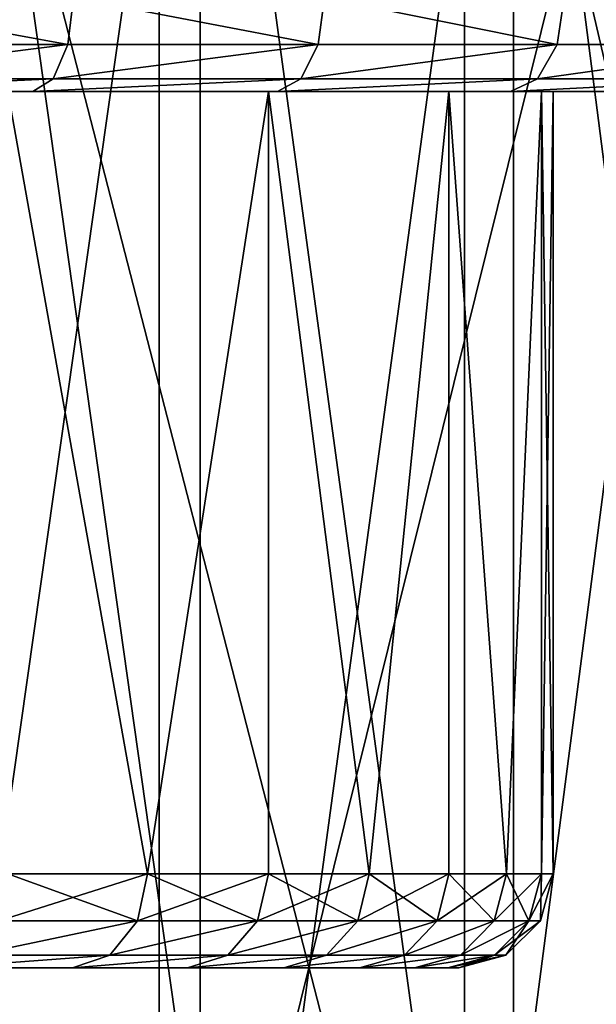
# Model space of a CAD drawing. Extents: x 2 to 502, y 1 to 119.
# Tile 22 of 76: x 211 to 217, y 16 to 26. Entities that reach past the tile are written whole.
import ezdxf

# ---------------------------------------------------------------- set-up
doc = ezdxf.new("R2010")
doc.units = 0
doc.header["$LTSCALE"] = 25.4
doc.layers.get('0').update_dxf_attribs({"color": 13, "linetype": 'CONTINUOUS'})

# ---------------------------------------------------------------- blocks, each defined once
blk = doc.blocks.new('SUNSET-A-7653_STL')
at = {"color": 250}
mesh = blk.add_polyface(dxfattribs=at)
corners = [(212.422, 31.889, 341.138), (206.408, 9.489, 343.444), (206.408, 31.889, 343.444), (212.422, 9.489, 341.138)]
mesh.append_faces([[corners[k] for k in face] for face in [(0, 1, 2), (1, 0, 3)]], dxfattribs={"vtx0": -1, "color": 250})
mesh = blk.add_polyface(dxfattribs=at)
corners = [(212.856, 31.889, 342.039), (206.687, 31.889, 344.404), (209.82, 10.489, 343.349)]
mesh.append_faces([[corners[k] for k in face] for face in [(0, 1, 2)]], dxfattribs={"color": 250})
mesh = blk.add_polyface(dxfattribs=at)
corners = [(212.856, 31.889, 342.039), (209.82, 10.489, 343.349), (212.856, 10.489, 342.039)]
mesh.append_faces([[corners[k] for k in face] for face in [(0, 1, 2)]], dxfattribs={"color": 250})
mesh = blk.add_polyface(dxfattribs=at)
corners = [(215.661, 9.489, 272.615), (209.891, 31.889, 269.752), (209.891, 9.489, 269.752), (215.661, 31.889, 272.615)]
mesh.append_faces([[corners[k] for k in face] for face in [(0, 1, 2), (1, 0, 3)]], dxfattribs={"vtx0": -1, "color": 250})
mesh = blk.add_polyface(dxfattribs=at)
corners = [(216.178, 31.889, 271.759), (213.279, 10.489, 270.169), (210.26, 31.889, 268.823)]
mesh.append_faces([[corners[k] for k in face] for face in [(0, 1, 2)]], dxfattribs={"color": 250})
mesh = blk.add_polyface(dxfattribs=at)
corners = [(213.279, 10.489, 270.169), (210.26, 10.489, 268.823), (210.26, 31.889, 268.823)]
mesh.append_faces([[corners[k] for k in face] for face in [(0, 1, 2)]], dxfattribs={"color": 250})
mesh = blk.add_polyface(dxfattribs=at)
corners = [(217.975, 31.889, 337.873), (212.422, 9.489, 341.138), (212.422, 31.889, 341.138), (217.975, 9.489, 337.873)]
mesh.append_faces([[corners[k] for k in face] for face in [(0, 1, 2), (1, 0, 3)]], dxfattribs={"vtx0": -1, "color": 250})
mesh = blk.add_polyface(dxfattribs=at)
corners = [(215.773, 10.489, 340.482), (212.856, 31.889, 342.039), (212.856, 10.489, 342.039)]
mesh.append_faces([[corners[k] for k in face] for face in [(0, 1, 2)]], dxfattribs={"color": 250})
mesh = blk.add_polyface(dxfattribs=at)
corners = [(218.551, 31.889, 338.69), (212.856, 31.889, 342.039), (215.773, 10.489, 340.482)]
mesh.append_faces([[corners[k] for k in face] for face in [(0, 1, 2)]], dxfattribs={"color": 250})
mesh = blk.add_polyface(dxfattribs=at)
corners = [(216.178, 10.489, 271.759), (213.279, 10.489, 270.169), (216.178, 31.889, 271.759)]
mesh.append_faces([[corners[k] for k in face] for face in [(0, 1, 2)]], dxfattribs={"color": 250})
mesh = blk.add_polyface(dxfattribs=at)
corners = [(220.881, 9.489, 276.389), (215.661, 31.889, 272.615), (215.661, 9.489, 272.615), (220.881, 31.889, 276.389)]
mesh.append_faces([[corners[k] for k in face] for face in [(0, 1, 2), (1, 0, 3)]], dxfattribs={"vtx0": -1, "color": 250})
mesh = blk.add_polyface(dxfattribs=at)
corners = [(218.551, 31.889, 338.69), (215.773, 10.489, 340.482), (218.551, 10.489, 338.69)]
mesh.append_faces([[corners[k] for k in face] for face in [(0, 1, 2)]], dxfattribs={"color": 250})
mesh = blk.add_polyface(dxfattribs=at)
corners = [(221.531, 31.889, 275.629), (218.934, 10.489, 273.584), (216.178, 31.889, 271.759)]
mesh.append_faces([[corners[k] for k in face] for face in [(0, 1, 2)]], dxfattribs={"color": 250})
mesh = blk.add_polyface(dxfattribs=at)
corners = [(218.934, 10.489, 273.584), (216.178, 10.489, 271.759), (216.178, 31.889, 271.759)]
mesh.append_faces([[corners[k] for k in face] for face in [(0, 1, 2)]], dxfattribs={"color": 250})
at = {"color": 0}
mesh = blk.add_polyface(dxfattribs=at)
corners = [(211.454, 25.689, 339.623), (208.744, 26.189, 340.923), (208.697, 25.689, 340.798), (211.512, 26.189, 339.744)]
mesh.append_faces([[corners[k] for k in face] for face in [(0, 1, 2), (1, 0, 3)]], dxfattribs={"vtx0": -1, "color": 0})
mesh = blk.add_polyface(dxfattribs=at)
corners = [(208.744, 26.189, 271.077), (211.454, 25.689, 272.377), (208.697, 25.689, 271.202), (211.512, 26.189, 272.256)]
mesh.append_faces([[corners[k] for k in face] for face in [(0, 1, 2), (1, 0, 3)]], dxfattribs={"vtx0": -1, "color": 0})
mesh = blk.add_polyface(dxfattribs=at)
corners = [(214.108, 25.689, 338.23), (211.512, 26.189, 339.744), (211.454, 25.689, 339.623), (214.175, 26.189, 338.346)]
mesh.append_faces([[corners[k] for k in face] for face in [(0, 1, 2), (1, 0, 3)]], dxfattribs={"vtx0": -1, "color": 0})
mesh = blk.add_polyface(dxfattribs=at)
corners = [(211.512, 26.189, 272.256), (214.108, 25.689, 273.77), (211.454, 25.689, 272.377), (214.175, 26.189, 273.654)]
mesh.append_faces([[corners[k] for k in face] for face in [(0, 1, 2), (1, 0, 3)]], dxfattribs={"vtx0": -1, "color": 0})
mesh = blk.add_polyface(dxfattribs=at)
corners = [(216.641, 25.689, 336.628), (214.175, 26.189, 338.346), (214.108, 25.689, 338.23), (216.717, 26.189, 336.738)]
mesh.append_faces([[corners[k] for k in face] for face in [(0, 1, 2), (1, 0, 3)]], dxfattribs={"vtx0": -1, "color": 0})
mesh = blk.add_polyface(dxfattribs=at)
corners = [(214.175, 26.189, 273.654), (216.641, 25.689, 275.372), (214.108, 25.689, 273.77), (216.717, 26.189, 275.262)]
mesh.append_faces([[corners[k] for k in face] for face in [(0, 1, 2), (1, 0, 3)]], dxfattribs={"vtx0": -1, "color": 0})
mesh = blk.add_polyface(dxfattribs=at)
corners = [(219.037, 25.689, 334.828), (216.717, 26.189, 336.738), (216.641, 25.689, 336.628), (219.122, 26.189, 334.931)]
mesh.append_faces([[corners[k] for k in face] for face in [(0, 1, 2), (1, 0, 3)]], dxfattribs={"vtx0": -1, "color": 0})
mesh = blk.add_polyface(dxfattribs=at)
corners = [(216.717, 26.189, 275.262), (219.037, 25.689, 277.172), (216.641, 25.689, 275.372), (219.122, 26.189, 277.069)]
mesh.append_faces([[corners[k] for k in face] for face in [(0, 1, 2), (1, 0, 3)]], dxfattribs={"vtx0": -1, "color": 0})
mesh = blk.add_polyface(dxfattribs=at)
corners = [(211.454, 25.689, 339.623), (208.567, 25.323, 340.455), (211.297, 25.323, 339.292), (208.697, 25.689, 340.798)]
mesh.append_faces([[corners[k] for k in face] for face in [(0, 1, 2), (1, 0, 3)]], dxfattribs={"vtx0": -1, "color": 0})
mesh = blk.add_polyface(dxfattribs=at)
corners = [(211.454, 25.689, 272.377), (208.567, 25.323, 271.545), (208.697, 25.689, 271.202), (211.297, 25.323, 272.708)]
mesh.append_faces([[corners[k] for k in face] for face in [(0, 1, 2), (1, 0, 3)]], dxfattribs={"vtx0": -1, "color": 0})
mesh = blk.add_polyface(dxfattribs=at)
corners = [(214.108, 25.689, 338.23), (211.297, 25.323, 339.292), (213.925, 25.323, 337.913), (211.454, 25.689, 339.623)]
mesh.append_faces([[corners[k] for k in face] for face in [(0, 1, 2), (1, 0, 3)]], dxfattribs={"vtx0": -1, "color": 0})
mesh = blk.add_polyface(dxfattribs=at)
corners = [(214.108, 25.689, 273.77), (211.297, 25.323, 272.708), (211.454, 25.689, 272.377), (213.925, 25.323, 274.087)]
mesh.append_faces([[corners[k] for k in face] for face in [(0, 1, 2), (1, 0, 3)]], dxfattribs={"vtx0": -1, "color": 0})
mesh = blk.add_polyface(dxfattribs=at)
corners = [(216.641, 25.689, 336.628), (213.925, 25.323, 337.913), (216.433, 25.323, 336.327), (214.108, 25.689, 338.23)]
mesh.append_faces([[corners[k] for k in face] for face in [(0, 1, 2), (1, 0, 3)]], dxfattribs={"vtx0": -1, "color": 0})
mesh = blk.add_polyface(dxfattribs=at)
corners = [(216.641, 25.689, 275.372), (213.925, 25.323, 274.087), (214.108, 25.689, 273.77), (216.433, 25.323, 275.673)]
mesh.append_faces([[corners[k] for k in face] for face in [(0, 1, 2), (1, 0, 3)]], dxfattribs={"vtx0": -1, "color": 0})
mesh = blk.add_polyface(dxfattribs=at)
corners = [(219.037, 25.689, 334.828), (216.433, 25.323, 336.327), (218.806, 25.323, 334.544), (216.641, 25.689, 336.628)]
mesh.append_faces([[corners[k] for k in face] for face in [(0, 1, 2), (1, 0, 3)]], dxfattribs={"vtx0": -1, "color": 0})
mesh = blk.add_polyface(dxfattribs=at)
corners = [(219.037, 25.689, 277.172), (216.433, 25.323, 275.673), (216.641, 25.689, 275.372), (218.806, 25.323, 277.456)]
mesh.append_faces([[corners[k] for k in face] for face in [(0, 1, 2), (1, 0, 3)]], dxfattribs={"vtx0": -1, "color": 0})
mesh = blk.add_polyface(dxfattribs=at)
corners = [(211.297, 25.323, 339.292), (208.39, 25.189, 339.988), (211.083, 25.189, 338.84), (208.567, 25.323, 340.455)]
mesh.append_faces([[corners[k] for k in face] for face in [(0, 1, 2), (1, 0, 3)]], dxfattribs={"vtx0": -1, "color": 0})
mesh = blk.add_polyface(dxfattribs=at)
corners = [(211.297, 25.323, 272.708), (208.39, 25.189, 272.012), (208.567, 25.323, 271.545), (211.083, 25.189, 273.16)]
mesh.append_faces([[corners[k] for k in face] for face in [(0, 1, 2), (1, 0, 3)]], dxfattribs={"vtx0": -1, "color": 0})
mesh = blk.add_polyface(dxfattribs=at)
corners = [(213.925, 25.323, 337.913), (211.083, 25.189, 338.84), (213.675, 25.189, 337.48), (211.297, 25.323, 339.292)]
mesh.append_faces([[corners[k] for k in face] for face in [(0, 1, 2), (1, 0, 3)]], dxfattribs={"vtx0": -1, "color": 0})
mesh = blk.add_polyface(dxfattribs=at)
corners = [(213.925, 25.323, 274.087), (211.083, 25.189, 273.16), (211.297, 25.323, 272.708), (213.675, 25.189, 274.52)]
mesh.append_faces([[corners[k] for k in face] for face in [(0, 1, 2), (1, 0, 3)]], dxfattribs={"vtx0": -1, "color": 0})
mesh = blk.add_polyface(dxfattribs=at)
corners = [(216.433, 25.323, 336.327), (213.675, 25.189, 337.48), (216.149, 25.189, 335.915), (213.925, 25.323, 337.913)]
mesh.append_faces([[corners[k] for k in face] for face in [(0, 1, 2), (1, 0, 3)]], dxfattribs={"vtx0": -1, "color": 0})
mesh = blk.add_polyface(dxfattribs=at)
corners = [(216.433, 25.323, 275.673), (213.675, 25.189, 274.52), (213.925, 25.323, 274.087), (216.149, 25.189, 276.085)]
mesh.append_faces([[corners[k] for k in face] for face in [(0, 1, 2), (1, 0, 3)]], dxfattribs={"vtx0": -1, "color": 0})
mesh = blk.add_polyface(dxfattribs=at)
corners = [(218.806, 25.323, 334.544), (216.149, 25.189, 335.915), (218.489, 25.189, 334.157), (216.433, 25.323, 336.327)]
mesh.append_faces([[corners[k] for k in face] for face in [(0, 1, 2), (1, 0, 3)]], dxfattribs={"vtx0": -1, "color": 0})
mesh = blk.add_polyface(dxfattribs=at)
corners = [(218.806, 25.323, 277.456), (216.149, 25.189, 276.085), (216.433, 25.323, 275.673), (218.489, 25.189, 277.843)]
mesh.append_faces([[corners[k] for k in face] for face in [(0, 1, 2), (1, 0, 3)]], dxfattribs={"vtx0": -1, "color": 0})
mesh = blk.add_polyface(dxfattribs=at)
corners = [(194.358, 25.189, 284.931), (164.777, 25.189, 286.572), (166.44, 25.189, 284.163), (189.855, 25.189, 285.669), (185.617, 25.189, 287.358), (163.314, 25.189, 289.107), (181.84, 25.189, 289.918), (162.059, 25.189, 291.752), (178.702, 25.189, 293.231), (161.021, 25.189, 294.489), (176.35, 25.189, 297.14), (160.206, 25.189, 297.301), (174.893, 25.189, 301.464), (159.621, 25.189, 300.169), (159.268, 25.189, 303.075), (174.4, 25.189, 306), (159.15, 25.189, 306), (174.893, 25.189, 310.536), (159.268, 25.189, 308.925), (159.621, 25.189, 311.831), (176.35, 25.189, 314.86), (160.206, 25.189, 314.699), (161.021, 25.189, 317.511), (178.702, 25.189, 318.769), (162.059, 25.189, 320.248), (181.84, 25.189, 322.082), (163.314, 25.189, 322.893), (185.617, 25.189, 324.642), (164.777, 25.189, 325.428), (189.855, 25.189, 326.331), (166.44, 25.189, 327.837), (194.358, 25.189, 327.069), (224.56, 25.189, 327.837), (222.708, 25.189, 330.105), (168.292, 25.189, 330.105), (195.5, 25.189, 330.85), (220.681, 25.189, 332.216), (196.25, 25.189, 331.051), (196.799, 25.189, 331.6), (197, 25.189, 332.35), (218.489, 25.189, 334.157), (196.799, 25.189, 333.1), (196.25, 25.189, 333.649), (195.5, 25.189, 333.85), (170.319, 25.189, 332.216), (194.75, 25.189, 331.051), (194.201, 25.189, 331.6), (194, 25.189, 332.35), (172.511, 25.189, 334.157), (194.201, 25.189, 333.1), (194.75, 25.189, 333.649), (216.149, 25.189, 335.915), (174.851, 25.189, 335.915), (213.675, 25.189, 337.48), (177.325, 25.189, 337.48), (211.083, 25.189, 338.84), (179.917, 25.189, 338.84), (208.39, 25.189, 339.988), (182.61, 25.189, 339.988), (205.613, 25.189, 340.915), (185.387, 25.189, 340.915), (202.771, 25.189, 341.615), (188.229, 25.189, 341.615), (199.882, 25.189, 342.085), (191.118, 25.189, 342.085), (196.964, 25.189, 342.321), (194.036, 25.189, 342.321), (195.5, 25.189, 278.15), (170.319, 25.189, 279.784), (172.511, 25.189, 277.843), (194.75, 25.189, 278.351), (194.201, 25.189, 278.9), (194, 25.189, 279.65), (194.201, 25.189, 280.4), (168.292, 25.189, 281.895), (194.75, 25.189, 280.949), (195.5, 25.189, 281.15), (222.708, 25.189, 281.895), (224.56, 25.189, 284.163), (226.223, 25.189, 286.572), (198.914, 25.189, 285.178), (203.31, 25.189, 286.399), (207.341, 25.189, 288.536), (227.686, 25.189, 289.107), (210.818, 25.189, 291.49), (228.941, 25.189, 291.752), (213.58, 25.189, 295.122), (229.979, 25.189, 294.489), (230.794, 25.189, 297.301), (215.495, 25.189, 299.263), (231.379, 25.189, 300.169), (216.476, 25.189, 303.719), (231.732, 25.189, 303.075), (231.85, 25.189, 306), (216.6, 25.189, 306), (231.732, 25.189, 308.925), (216.476, 25.189, 308.281), (215.495, 25.189, 312.737), (231.379, 25.189, 311.831), (230.794, 25.189, 314.699), (213.58, 25.189, 316.878), (229.979, 25.189, 317.511), (210.818, 25.189, 320.51), (228.941, 25.189, 320.248), (227.686, 25.189, 322.893), (207.341, 25.189, 323.464), (226.223, 25.189, 325.428), (203.31, 25.189, 325.601), (198.914, 25.189, 326.822), (199.882, 25.189, 269.915), (194.036, 25.189, 269.679), (196.964, 25.189, 269.679), (191.118, 25.189, 269.915), (202.771, 25.189, 270.385), (188.229, 25.189, 270.385), (205.613, 25.189, 271.085), (185.387, 25.189, 271.085), (208.39, 25.189, 272.012), (182.61, 25.189, 272.012), (211.083, 25.189, 273.16), (179.917, 25.189, 273.16), (213.675, 25.189, 274.52), (177.325, 25.189, 274.52), (216.149, 25.189, 276.085), (174.851, 25.189, 276.085), (218.489, 25.189, 277.843), (220.681, 25.189, 279.784), (196.25, 25.189, 278.351), (196.799, 25.189, 278.9), (197, 25.189, 279.65), (196.799, 25.189, 280.4), (196.25, 25.189, 280.949)]
mesh.append_faces([[corners[k] for k in face] for face in [(64, 65, 66), (109, 110, 111)]], dxfattribs={"vtx0": -1, "color": 0})
mesh.append_faces([[corners[k] for k in face] for face in [(1, 4, 5), (5, 6, 7), (7, 8, 9), (9, 10, 11), (11, 12, 13), (13, 12, 14), (14, 15, 16), (16, 17, 18), (18, 17, 19), (19, 20, 21), (21, 20, 22), (22, 23, 24), (24, 25, 26), (26, 27, 28), (28, 29, 30), (30, 33, 34), (35, 36, 37), (37, 36, 38), (38, 36, 39), (39, 40, 41), (41, 40, 42), (42, 40, 43), (44, 47, 48), (48, 51, 52), (52, 53, 54), (54, 55, 56), (56, 57, 58), (58, 59, 60), (60, 61, 62), (62, 63, 64), (68, 73, 74), (74, 78, 2), (0, 79, 80), (80, 79, 81), (81, 79, 82), (82, 83, 84), (84, 85, 86), (86, 88, 89), (89, 90, 91), (91, 93, 94), (94, 95, 96), (96, 95, 97), (97, 99, 100), (100, 101, 102), (102, 104, 105), (105, 106, 107), (107, 32, 108), (108, 32, 31), (110, 109, 112), (112, 113, 114), (114, 115, 116), (116, 117, 118), (118, 119, 120), (120, 121, 122), (122, 123, 124), (124, 125, 69), (67, 126, 127), (127, 126, 128), (128, 126, 129), (129, 126, 130), (130, 77, 131), (131, 77, 76)]], dxfattribs={"vtx0": -1, "vtx1": -1, "color": 0})
mesh.append_faces([[corners[k] for k in face] for face in [(30, 31, 32), (34, 33, 35), (48, 43, 40), (74, 76, 77), (2, 78, 0), (69, 125, 67)]], dxfattribs={"vtx0": -1, "vtx1": -1, "vtx2": -1, "color": 0})
mesh.append_faces([[corners[k] for k in face] for face in [(0, 1, 2), (1, 0, 3), (1, 3, 4), (5, 4, 6), (7, 6, 8), (9, 8, 10), (11, 10, 12), (14, 12, 15), (16, 15, 17), (19, 17, 20), (22, 20, 23), (24, 23, 25), (26, 25, 27), (28, 27, 29), (30, 29, 31), (30, 32, 33), (35, 33, 36), (39, 36, 40), (35, 44, 34), (44, 35, 45), (44, 45, 46), (44, 46, 47), (48, 47, 49), (48, 49, 50), (48, 50, 43), (48, 40, 51), (52, 51, 53), (54, 53, 55), (56, 55, 57), (58, 57, 59), (60, 59, 61), (62, 61, 63), (64, 63, 65), (67, 68, 69), (68, 67, 70), (68, 70, 71), (68, 71, 72), (68, 72, 73), (74, 73, 75), (74, 75, 76), (74, 77, 78), (0, 78, 79), (82, 79, 83), (84, 83, 85), (86, 85, 87), (86, 87, 88), (89, 88, 90), (91, 90, 92), (91, 92, 93), (94, 93, 95), (97, 95, 98), (97, 98, 99), (100, 99, 101), (102, 101, 103), (102, 103, 104), (105, 104, 106), (107, 106, 32), (112, 109, 113), (114, 113, 115), (116, 115, 117), (118, 117, 119), (120, 119, 121), (122, 121, 123), (124, 123, 125), (67, 125, 126), (130, 126, 77)]], dxfattribs={"vtx0": -1, "vtx2": -1, "color": 0})
mesh = blk.add_polyface(dxfattribs=at)
corners = [(213.58, 25.189, 295.122), (212.298, 16.889, 293.231), (210.818, 25.189, 291.49)]
mesh.append_faces([[corners[k] for k in face] for face in [(0, 1, 2)]], dxfattribs={"color": 0})
mesh = blk.add_polyface(dxfattribs=at)
corners = [(210.818, 25.189, 291.49), (212.298, 16.889, 293.231), (210.818, 16.889, 291.49)]
mesh.append_faces([[corners[k] for k in face] for face in [(0, 1, 2)]], dxfattribs={"color": 0})
mesh = blk.add_polyface(dxfattribs=at)
corners = [(210.818, 25.189, 320.51), (212.298, 16.889, 318.769), (213.58, 25.189, 316.878)]
mesh.append_faces([[corners[k] for k in face] for face in [(0, 1, 2)]], dxfattribs={"color": 0})
mesh = blk.add_polyface(dxfattribs=at)
corners = [(210.818, 25.189, 320.51), (210.818, 16.889, 320.51), (212.298, 16.889, 318.769)]
mesh.append_faces([[corners[k] for k in face] for face in [(0, 1, 2)]], dxfattribs={"color": 0})
mesh = blk.add_polyface(dxfattribs=at)
corners = [(213.58, 25.189, 295.122), (213.58, 16.889, 295.122), (212.298, 16.889, 293.231)]
mesh.append_faces([[corners[k] for k in face] for face in [(0, 1, 2)]], dxfattribs={"color": 0})
mesh = blk.add_polyface(dxfattribs=at)
corners = [(213.58, 25.189, 316.878), (212.298, 16.889, 318.769), (213.58, 16.889, 316.878)]
mesh.append_faces([[corners[k] for k in face] for face in [(0, 1, 2)]], dxfattribs={"color": 0})
mesh = blk.add_polyface(dxfattribs=at)
corners = [(215.495, 25.189, 299.263), (214.65, 16.889, 297.14), (213.58, 25.189, 295.122)]
mesh.append_faces([[corners[k] for k in face] for face in [(0, 1, 2)]], dxfattribs={"color": 0})
mesh = blk.add_polyface(dxfattribs=at)
corners = [(213.58, 25.189, 295.122), (214.65, 16.889, 297.14), (213.58, 16.889, 295.122)]
mesh.append_faces([[corners[k] for k in face] for face in [(0, 1, 2)]], dxfattribs={"color": 0})
mesh = blk.add_polyface(dxfattribs=at)
corners = [(213.58, 25.189, 316.878), (214.65, 16.889, 314.86), (215.495, 25.189, 312.737)]
mesh.append_faces([[corners[k] for k in face] for face in [(0, 1, 2)]], dxfattribs={"color": 0})
mesh = blk.add_polyface(dxfattribs=at)
corners = [(213.58, 25.189, 316.878), (213.58, 16.889, 316.878), (214.65, 16.889, 314.86)]
mesh.append_faces([[corners[k] for k in face] for face in [(0, 1, 2)]], dxfattribs={"color": 0})
mesh = blk.add_polyface(dxfattribs=at)
corners = [(215.495, 25.189, 299.263), (215.495, 16.889, 299.263), (214.65, 16.889, 297.14)]
mesh.append_faces([[corners[k] for k in face] for face in [(0, 1, 2)]], dxfattribs={"color": 0})
mesh = blk.add_polyface(dxfattribs=at)
corners = [(215.495, 25.189, 312.737), (214.65, 16.889, 314.86), (215.495, 16.889, 312.737)]
mesh.append_faces([[corners[k] for k in face] for face in [(0, 1, 2)]], dxfattribs={"color": 0})
mesh = blk.add_polyface(dxfattribs=at)
corners = [(216.476, 25.189, 303.719), (216.107, 16.889, 301.464), (215.495, 25.189, 299.263)]
mesh.append_faces([[corners[k] for k in face] for face in [(0, 1, 2)]], dxfattribs={"color": 0})
mesh = blk.add_polyface(dxfattribs=at)
corners = [(215.495, 25.189, 299.263), (216.107, 16.889, 301.464), (215.495, 16.889, 299.263)]
mesh.append_faces([[corners[k] for k in face] for face in [(0, 1, 2)]], dxfattribs={"color": 0})
mesh = blk.add_polyface(dxfattribs=at)
corners = [(215.495, 25.189, 312.737), (216.107, 16.889, 310.536), (216.476, 25.189, 308.281)]
mesh.append_faces([[corners[k] for k in face] for face in [(0, 1, 2)]], dxfattribs={"color": 0})
mesh = blk.add_polyface(dxfattribs=at)
corners = [(215.495, 25.189, 312.737), (215.495, 16.889, 312.737), (216.107, 16.889, 310.536)]
mesh.append_faces([[corners[k] for k in face] for face in [(0, 1, 2)]], dxfattribs={"color": 0})
mesh = blk.add_polyface(dxfattribs=at)
corners = [(216.476, 25.189, 308.281), (216.107, 16.889, 310.536), (216.476, 16.889, 308.281)]
mesh.append_faces([[corners[k] for k in face] for face in [(0, 1, 2)]], dxfattribs={"color": 0})
mesh = blk.add_polyface(dxfattribs=at)
corners = [(216.476, 25.189, 303.719), (216.476, 16.889, 303.719), (216.107, 16.889, 301.464)]
mesh.append_faces([[corners[k] for k in face] for face in [(0, 1, 2)]], dxfattribs={"color": 0})
mesh = blk.add_polyface(dxfattribs=at)
corners = [(216.6, 25.189, 306), (216.476, 16.889, 308.281), (216.6, 16.889, 306), (216.476, 25.189, 308.281)]
mesh.append_faces([[corners[k] for k in face] for face in [(0, 1, 2), (1, 0, 3)]], dxfattribs={"vtx0": -1, "color": 0})
mesh = blk.add_polyface(dxfattribs=at)
corners = [(216.476, 25.189, 303.719), (216.6, 16.889, 306), (216.476, 16.889, 303.719), (216.6, 25.189, 306)]
mesh.append_faces([[corners[k] for k in face] for face in [(0, 1, 2), (1, 0, 3)]], dxfattribs={"vtx0": -1, "color": 0})
mesh = blk.add_polyface(dxfattribs=at)
corners = [(212.298, 16.889, 318.769), (210.721, 16.389, 320.418), (212.191, 16.389, 318.688), (210.818, 16.889, 320.51)]
mesh.append_faces([[corners[k] for k in face] for face in [(0, 1, 2), (1, 0, 3)]], dxfattribs={"vtx0": -1, "color": 0})
mesh = blk.add_polyface(dxfattribs=at)
corners = [(210.818, 16.889, 291.49), (212.191, 16.389, 293.312), (210.721, 16.389, 291.582), (212.298, 16.889, 293.231)]
mesh.append_faces([[corners[k] for k in face] for face in [(0, 1, 2), (1, 0, 3)]], dxfattribs={"vtx0": -1, "color": 0})
mesh = blk.add_polyface(dxfattribs=at)
corners = [(213.58, 16.889, 316.878), (212.191, 16.389, 318.688), (213.465, 16.389, 316.809), (212.298, 16.889, 318.769)]
mesh.append_faces([[corners[k] for k in face] for face in [(0, 1, 2), (1, 0, 3)]], dxfattribs={"vtx0": -1, "color": 0})
mesh = blk.add_polyface(dxfattribs=at)
corners = [(212.298, 16.889, 293.231), (213.465, 16.389, 295.191), (212.191, 16.389, 293.312), (213.58, 16.889, 295.122)]
mesh.append_faces([[corners[k] for k in face] for face in [(0, 1, 2), (1, 0, 3)]], dxfattribs={"vtx0": -1, "color": 0})
mesh = blk.add_polyface(dxfattribs=at)
corners = [(214.65, 16.889, 314.86), (213.465, 16.389, 316.809), (214.528, 16.389, 314.803), (213.58, 16.889, 316.878)]
mesh.append_faces([[corners[k] for k in face] for face in [(0, 1, 2), (1, 0, 3)]], dxfattribs={"vtx0": -1, "color": 0})
mesh = blk.add_polyface(dxfattribs=at)
corners = [(213.58, 16.889, 295.122), (214.528, 16.389, 297.197), (213.465, 16.389, 295.191), (214.65, 16.889, 297.14)]
mesh.append_faces([[corners[k] for k in face] for face in [(0, 1, 2), (1, 0, 3)]], dxfattribs={"vtx0": -1, "color": 0})
mesh = blk.add_polyface(dxfattribs=at)
corners = [(215.495, 16.889, 312.737), (214.528, 16.389, 314.803), (215.369, 16.389, 312.694), (214.65, 16.889, 314.86)]
mesh.append_faces([[corners[k] for k in face] for face in [(0, 1, 2), (1, 0, 3)]], dxfattribs={"vtx0": -1, "color": 0})
mesh = blk.add_polyface(dxfattribs=at)
corners = [(214.65, 16.889, 297.14), (215.369, 16.389, 299.306), (214.528, 16.389, 297.197), (215.495, 16.889, 299.263)]
mesh.append_faces([[corners[k] for k in face] for face in [(0, 1, 2), (1, 0, 3)]], dxfattribs={"vtx0": -1, "color": 0})
mesh = blk.add_polyface(dxfattribs=at)
corners = [(216.107, 16.889, 310.536), (215.369, 16.389, 312.694), (215.976, 16.389, 310.507), (215.495, 16.889, 312.737)]
mesh.append_faces([[corners[k] for k in face] for face in [(0, 1, 2), (1, 0, 3)]], dxfattribs={"vtx0": -1, "color": 0})
mesh = blk.add_polyface(dxfattribs=at)
corners = [(215.495, 16.889, 299.263), (215.976, 16.389, 301.493), (215.369, 16.389, 299.306), (216.107, 16.889, 301.464)]
mesh.append_faces([[corners[k] for k in face] for face in [(0, 1, 2), (1, 0, 3)]], dxfattribs={"vtx0": -1, "color": 0})
mesh = blk.add_polyface(dxfattribs=at)
corners = [(216.476, 16.889, 308.281), (215.976, 16.389, 310.507), (216.343, 16.389, 308.267), (216.107, 16.889, 310.536)]
mesh.append_faces([[corners[k] for k in face] for face in [(0, 1, 2), (1, 0, 3)]], dxfattribs={"vtx0": -1, "color": 0})
mesh = blk.add_polyface(dxfattribs=at)
corners = [(216.107, 16.889, 301.464), (216.343, 16.389, 303.733), (215.976, 16.389, 301.493), (216.476, 16.889, 303.719)]
mesh.append_faces([[corners[k] for k in face] for face in [(0, 1, 2), (1, 0, 3)]], dxfattribs={"vtx0": -1, "color": 0})
mesh = blk.add_polyface(dxfattribs=at)
corners = [(216.6, 16.889, 306), (216.343, 16.389, 308.267), (216.466, 16.389, 306), (216.476, 16.889, 308.281)]
mesh.append_faces([[corners[k] for k in face] for face in [(0, 1, 2), (1, 0, 3)]], dxfattribs={"vtx0": -1, "color": 0})
mesh = blk.add_polyface(dxfattribs=at)
corners = [(216.476, 16.889, 303.719), (216.466, 16.389, 306), (216.343, 16.389, 303.733), (216.6, 16.889, 306)]
mesh.append_faces([[corners[k] for k in face] for face in [(0, 1, 2), (1, 0, 3)]], dxfattribs={"vtx0": -1, "color": 0})
mesh = blk.add_polyface(dxfattribs=at)
corners = [(212.191, 16.389, 318.688), (210.456, 16.023, 320.167), (211.9, 16.023, 318.467), (210.721, 16.389, 320.418)]
mesh.append_faces([[corners[k] for k in face] for face in [(0, 1, 2), (1, 0, 3)]], dxfattribs={"vtx0": -1, "color": 0})
mesh = blk.add_polyface(dxfattribs=at)
corners = [(212.191, 16.389, 293.312), (210.456, 16.023, 291.833), (210.721, 16.389, 291.582), (211.9, 16.023, 293.533)]
mesh.append_faces([[corners[k] for k in face] for face in [(0, 1, 2), (1, 0, 3)]], dxfattribs={"vtx0": -1, "color": 0})
mesh = blk.add_polyface(dxfattribs=at)
corners = [(213.465, 16.389, 316.809), (211.9, 16.023, 318.467), (213.151, 16.023, 316.62), (212.191, 16.389, 318.688)]
mesh.append_faces([[corners[k] for k in face] for face in [(0, 1, 2), (1, 0, 3)]], dxfattribs={"vtx0": -1, "color": 0})
mesh = blk.add_polyface(dxfattribs=at)
corners = [(213.465, 16.389, 295.191), (211.9, 16.023, 293.533), (212.191, 16.389, 293.312), (213.151, 16.023, 295.38)]
mesh.append_faces([[corners[k] for k in face] for face in [(0, 1, 2), (1, 0, 3)]], dxfattribs={"vtx0": -1, "color": 0})
mesh = blk.add_polyface(dxfattribs=at)
corners = [(214.528, 16.389, 314.803), (213.151, 16.023, 316.62), (214.196, 16.023, 314.65), (213.465, 16.389, 316.809)]
mesh.append_faces([[corners[k] for k in face] for face in [(0, 1, 2), (1, 0, 3)]], dxfattribs={"vtx0": -1, "color": 0})
mesh = blk.add_polyface(dxfattribs=at)
corners = [(214.528, 16.389, 297.197), (213.151, 16.023, 295.38), (213.465, 16.389, 295.191), (214.196, 16.023, 297.35)]
mesh.append_faces([[corners[k] for k in face] for face in [(0, 1, 2), (1, 0, 3)]], dxfattribs={"vtx0": -1, "color": 0})
mesh = blk.add_polyface(dxfattribs=at)
corners = [(215.369, 16.389, 312.694), (214.196, 16.023, 314.65), (215.022, 16.023, 312.578), (214.528, 16.389, 314.803)]
mesh.append_faces([[corners[k] for k in face] for face in [(0, 1, 2), (1, 0, 3)]], dxfattribs={"vtx0": -1, "color": 0})
mesh = blk.add_polyface(dxfattribs=at)
corners = [(215.369, 16.389, 299.306), (214.196, 16.023, 297.35), (214.528, 16.389, 297.197), (215.022, 16.023, 299.422)]
mesh.append_faces([[corners[k] for k in face] for face in [(0, 1, 2), (1, 0, 3)]], dxfattribs={"vtx0": -1, "color": 0})
mesh = blk.add_polyface(dxfattribs=at)
corners = [(215.976, 16.389, 310.507), (215.022, 16.023, 312.578), (215.618, 16.023, 310.428), (215.369, 16.389, 312.694)]
mesh.append_faces([[corners[k] for k in face] for face in [(0, 1, 2), (1, 0, 3)]], dxfattribs={"vtx0": -1, "color": 0})
mesh = blk.add_polyface(dxfattribs=at)
corners = [(215.976, 16.389, 301.493), (215.022, 16.023, 299.422), (215.369, 16.389, 299.306), (215.618, 16.023, 301.572)]
mesh.append_faces([[corners[k] for k in face] for face in [(0, 1, 2), (1, 0, 3)]], dxfattribs={"vtx0": -1, "color": 0})
mesh = blk.add_polyface(dxfattribs=at)
corners = [(216.343, 16.389, 308.267), (215.618, 16.023, 310.428), (215.979, 16.023, 308.227), (215.976, 16.389, 310.507)]
mesh.append_faces([[corners[k] for k in face] for face in [(0, 1, 2), (1, 0, 3)]], dxfattribs={"vtx0": -1, "color": 0})
mesh = blk.add_polyface(dxfattribs=at)
corners = [(216.343, 16.389, 303.733), (215.618, 16.023, 301.572), (215.976, 16.389, 301.493), (215.979, 16.023, 303.773)]
mesh.append_faces([[corners[k] for k in face] for face in [(0, 1, 2), (1, 0, 3)]], dxfattribs={"vtx0": -1, "color": 0})
mesh = blk.add_polyface(dxfattribs=at)
corners = [(216.343, 16.389, 308.267), (216.1, 16.023, 306), (216.466, 16.389, 306), (215.979, 16.023, 308.227)]
mesh.append_faces([[corners[k] for k in face] for face in [(0, 1, 2), (1, 0, 3)]], dxfattribs={"vtx0": -1, "color": 0})
mesh = blk.add_polyface(dxfattribs=at)
corners = [(216.466, 16.389, 306), (215.979, 16.023, 303.773), (216.343, 16.389, 303.733), (216.1, 16.023, 306)]
mesh.append_faces([[corners[k] for k in face] for face in [(0, 1, 2), (1, 0, 3)]], dxfattribs={"vtx0": -1, "color": 0})
mesh = blk.add_polyface(dxfattribs=at)
corners = [(211.9, 16.023, 318.467), (210.093, 15.889, 319.823), (211.501, 15.889, 318.164), (210.456, 16.023, 320.167)]
mesh.append_faces([[corners[k] for k in face] for face in [(0, 1, 2), (1, 0, 3)]], dxfattribs={"vtx0": -1, "color": 0})
mesh = blk.add_polyface(dxfattribs=at)
corners = [(211.9, 16.023, 293.533), (210.093, 15.889, 292.177), (210.456, 16.023, 291.833), (211.501, 15.889, 293.836)]
mesh.append_faces([[corners[k] for k in face] for face in [(0, 1, 2), (1, 0, 3)]], dxfattribs={"vtx0": -1, "color": 0})
mesh = blk.add_polyface(dxfattribs=at)
corners = [(213.151, 16.023, 316.62), (211.501, 15.889, 318.164), (212.723, 15.889, 316.363), (211.9, 16.023, 318.467)]
mesh.append_faces([[corners[k] for k in face] for face in [(0, 1, 2), (1, 0, 3)]], dxfattribs={"vtx0": -1, "color": 0})
mesh = blk.add_polyface(dxfattribs=at)
corners = [(213.151, 16.023, 295.38), (211.501, 15.889, 293.836), (211.9, 16.023, 293.533), (212.723, 15.889, 295.637)]
mesh.append_faces([[corners[k] for k in face] for face in [(0, 1, 2), (1, 0, 3)]], dxfattribs={"vtx0": -1, "color": 0})
mesh = blk.add_polyface(dxfattribs=at)
corners = [(214.196, 16.023, 314.65), (212.723, 15.889, 316.363), (213.742, 15.889, 314.44), (213.151, 16.023, 316.62)]
mesh.append_faces([[corners[k] for k in face] for face in [(0, 1, 2), (1, 0, 3)]], dxfattribs={"vtx0": -1, "color": 0})
mesh = blk.add_polyface(dxfattribs=at)
corners = [(214.196, 16.023, 297.35), (212.723, 15.889, 295.637), (213.151, 16.023, 295.38), (213.742, 15.889, 297.56)]
mesh.append_faces([[corners[k] for k in face] for face in [(0, 1, 2), (1, 0, 3)]], dxfattribs={"vtx0": -1, "color": 0})
mesh = blk.add_polyface(dxfattribs=at)
corners = [(215.022, 16.023, 312.578), (213.742, 15.889, 314.44), (214.548, 15.889, 312.418), (214.196, 16.023, 314.65)]
mesh.append_faces([[corners[k] for k in face] for face in [(0, 1, 2), (1, 0, 3)]], dxfattribs={"vtx0": -1, "color": 0})
mesh = blk.add_polyface(dxfattribs=at)
corners = [(215.022, 16.023, 299.422), (213.742, 15.889, 297.56), (214.196, 16.023, 297.35), (214.548, 15.889, 299.582)]
mesh.append_faces([[corners[k] for k in face] for face in [(0, 1, 2), (1, 0, 3)]], dxfattribs={"vtx0": -1, "color": 0})
mesh = blk.add_polyface(dxfattribs=at)
corners = [(215.618, 16.023, 310.428), (214.548, 15.889, 312.418), (215.13, 15.889, 310.321), (215.022, 16.023, 312.578)]
mesh.append_faces([[corners[k] for k in face] for face in [(0, 1, 2), (1, 0, 3)]], dxfattribs={"vtx0": -1, "color": 0})
mesh = blk.add_polyface(dxfattribs=at)
corners = [(215.618, 16.023, 301.572), (214.548, 15.889, 299.582), (215.022, 16.023, 299.422), (215.13, 15.889, 301.679)]
mesh.append_faces([[corners[k] for k in face] for face in [(0, 1, 2), (1, 0, 3)]], dxfattribs={"vtx0": -1, "color": 0})
mesh = blk.add_polyface(dxfattribs=at)
corners = [(215.979, 16.023, 308.227), (215.13, 15.889, 310.321), (215.482, 15.889, 308.173), (215.618, 16.023, 310.428)]
mesh.append_faces([[corners[k] for k in face] for face in [(0, 1, 2), (1, 0, 3)]], dxfattribs={"vtx0": -1, "color": 0})
mesh = blk.add_polyface(dxfattribs=at)
corners = [(215.979, 16.023, 303.773), (215.13, 15.889, 301.679), (215.618, 16.023, 301.572), (215.482, 15.889, 303.827)]
mesh.append_faces([[corners[k] for k in face] for face in [(0, 1, 2), (1, 0, 3)]], dxfattribs={"vtx0": -1, "color": 0})
mesh = blk.add_polyface(dxfattribs=at)
corners = [(215.979, 16.023, 308.227), (215.6, 15.889, 306), (216.1, 16.023, 306), (215.482, 15.889, 308.173)]
mesh.append_faces([[corners[k] for k in face] for face in [(0, 1, 2), (1, 0, 3)]], dxfattribs={"vtx0": -1, "color": 0})
mesh = blk.add_polyface(dxfattribs=at)
corners = [(216.1, 16.023, 306), (215.482, 15.889, 303.827), (215.979, 16.023, 303.773), (215.6, 15.889, 306)]
mesh.append_faces([[corners[k] for k in face] for face in [(0, 1, 2), (1, 0, 3)]], dxfattribs={"vtx0": -1, "color": 0})
mesh = blk.add_polyface(dxfattribs=at)
corners = [(198.752, 15.889, 286.165), (194.412, 15.889, 285.929), (196.588, 15.889, 285.929), (192.248, 15.889, 286.165), (200.877, 15.889, 286.633), (190.123, 15.889, 286.633), (202.94, 15.889, 287.328), (188.06, 15.889, 287.328), (204.915, 15.889, 288.241), (186.085, 15.889, 288.241), (206.78, 15.889, 289.363), (184.22, 15.889, 289.363), (208.512, 15.889, 290.681), (182.488, 15.889, 290.681), (210.093, 15.889, 292.177), (180.907, 15.889, 292.177), (211.501, 15.889, 293.836), (179.499, 15.889, 293.836), (212.723, 15.889, 295.637), (178.277, 15.889, 295.637), (213.742, 15.889, 297.56), (177.258, 15.889, 297.56), (214.548, 15.889, 299.582), (176.452, 15.889, 299.582), (215.13, 15.889, 301.679), (175.87, 15.889, 301.679), (215.482, 15.889, 303.827), (175.518, 15.889, 303.827), (215.6, 15.889, 306), (175.4, 15.889, 306), (215.482, 15.889, 308.173), (175.518, 15.889, 308.173), (215.13, 15.889, 310.321), (175.87, 15.889, 310.321), (214.548, 15.889, 312.418), (176.452, 15.889, 312.418), (213.742, 15.889, 314.44), (177.258, 15.889, 314.44), (212.723, 15.889, 316.363), (178.277, 15.889, 316.363), (211.501, 15.889, 318.164), (179.499, 15.889, 318.164), (210.093, 15.889, 319.823), (180.907, 15.889, 319.823), (208.512, 15.889, 321.319), (182.488, 15.889, 321.319), (206.78, 15.889, 322.637), (184.22, 15.889, 322.637), (204.915, 15.889, 323.759), (186.085, 15.889, 323.759), (202.94, 15.889, 324.672), (188.06, 15.889, 324.672), (200.877, 15.889, 325.367), (190.123, 15.889, 325.367), (198.752, 15.889, 325.835), (192.248, 15.889, 325.835), (196.588, 15.889, 326.071), (194.412, 15.889, 326.071)]
mesh.append_faces([[corners[k] for k in face] for face in [(0, 1, 2), (55, 56, 57)]], dxfattribs={"vtx0": -1, "color": 0})
mesh.append_faces([[corners[k] for k in face] for face in [(1, 0, 3), (3, 4, 5), (5, 6, 7), (7, 8, 9), (9, 10, 11), (11, 12, 13), (13, 14, 15), (15, 16, 17), (17, 18, 19), (19, 20, 21), (21, 22, 23), (23, 24, 25), (25, 26, 27), (27, 28, 29), (29, 30, 31), (31, 32, 33), (33, 34, 35), (35, 36, 37), (37, 38, 39), (39, 40, 41), (41, 42, 43), (43, 44, 45), (45, 46, 47), (47, 48, 49), (49, 50, 51), (51, 52, 53), (53, 54, 55)]], dxfattribs={"vtx0": -1, "vtx1": -1, "color": 0})
mesh.append_faces([[corners[k] for k in face] for face in [(3, 0, 4), (5, 4, 6), (7, 6, 8), (9, 8, 10), (11, 10, 12), (13, 12, 14), (15, 14, 16), (17, 16, 18), (19, 18, 20), (21, 20, 22), (23, 22, 24), (25, 24, 26), (27, 26, 28), (29, 28, 30), (31, 30, 32), (33, 32, 34), (35, 34, 36), (37, 36, 38), (39, 38, 40), (41, 40, 42), (43, 42, 44), (45, 44, 46), (47, 46, 48), (49, 48, 50), (51, 50, 52), (53, 52, 54), (55, 54, 56)]], dxfattribs={"vtx0": -1, "vtx2": -1, "color": 0})

msp = doc.modelspace()

# ---------------------------------------------------------------- block references
at = {"color": 0}
msp.add_blockref('SUNSET-A-7653_STL', (0, 0), dxfattribs=at)

doc.saveas('drawing.dxf')
